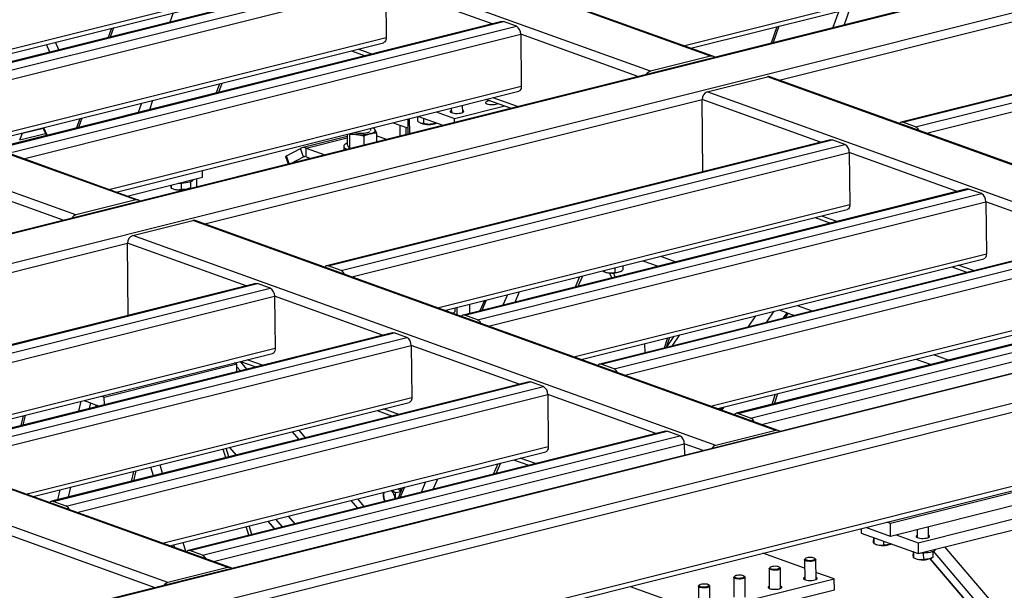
# Model space of a CAD drawing. Header units: millimetres. Extents: x 0 to 841, y 0 to 594.
# Tile 35 of 177: x 209 to 252, y 80 to 105. Entities that reach past the tile are written whole.
import ezdxf

# ---------------------------------------------------------------- set-up
doc = ezdxf.new("R2010")
doc.units = ezdxf.units.MM
doc.layers.add('TRAIT-FORT', color=4, linetype='Continuous', lineweight=25)

msp = doc.modelspace()

# ---------------------------------------------------------------- linework, layer by layer
at = {"layer": 'TRAIT-FORT', "color": 4, "linetype": 'Continuous', "lineweight": 25}
for p, q in [((239.195, 103.729), (215.377, 112.299)), ((239.3, 103.725), (215.482, 112.295)), ((236.546, 103.066), (212.728, 111.637)), ((265.648, 110.251), (182.282, 89.403)), ((182.351, 89.399), (265.718, 110.247)), ((184.482, 88.632), (267.848, 109.48)), ((224.052, 107.399), (201.847, 101.846)), ((201.916, 101.842), (224.121, 107.395)), ((202.481, 101.639), (224.686, 107.192)), ((238.004, 104.191), (251.504, 107.567)), ((238.323, 104.076), (251.389, 107.344)), ((202.961, 101.357), (224.877, 106.838)), ((224.877, 106.838), (224.903, 104.547)), ((229.572, 105.148), (224.877, 106.838)), ((242.228, 102.671), (259.47, 106.982)), ((200.773, 102.144), (218.949, 106.689)), ((201.092, 102.029), (218.834, 106.466)), ((213.874, 97.396), (190.056, 105.967)), ((213.979, 97.392), (190.161, 105.963)), ((215.518, 105.637), (215.375, 105.229)), ((244.846, 105.708), (244.592, 104.986)), ((245.338, 105.831), (245.084, 105.109)), ((211.225, 96.734), (187.407, 105.305)), ((230.006, 105.257), (207.801, 99.704)), ((207.871, 99.699), (230.076, 105.252)), ((208.435, 99.496), (230.64, 105.049)), ((230.64, 105.049), (230.076, 105.252)), ((242.125, 105.027), (241.871, 104.305)), ((242.213, 105.049), (241.96, 104.328)), ((265.132, 105.21), (247.601, 100.826)), ((247.671, 100.821), (265.201, 105.205)), ((208.915, 99.214), (230.831, 104.695)), ((212.798, 104.956), (212.655, 104.549)), ((212.887, 104.979), (212.743, 104.571)), ((230.831, 104.695), (230.858, 102.404)), ((235.997, 102.836), (230.831, 104.695)), ((248.235, 100.618), (265.765, 105.002)), ((248.715, 100.336), (265.957, 104.648)), ((206.728, 100.001), (224.903, 104.547)), ((207.047, 99.887), (224.788, 104.323)), ((210.081, 103.906), (209.929, 104.239)), ((210.483, 104.006), (210.331, 104.339)), ((223.374, 103.97), (223.984, 103.75)), ((224.273, 103.823), (223.664, 104.042)), ((239.195, 103.729), (236.546, 103.066)), ((217.558, 102.515), (217.414, 102.108)), ((217.531, 102.137), (217.674, 102.544)), ((239.053, 102.164), (241.702, 102.826)), ((267.4, 93.579), (241.702, 102.826)), ((267.505, 93.575), (241.807, 102.822)), ((212.682, 97.859), (230.858, 102.404)), ((213.001, 97.744), (230.743, 102.181)), ((264.751, 92.917), (239.053, 102.164)), ((214.118, 101.655), (213.975, 101.248)), ((214.61, 101.778), (214.467, 101.371)), ((216.907, 96.338), (238.823, 101.819)), ((227.91, 100.982), (230.133, 101.538)), ((228.275, 101.251), (228.271, 101.563)), ((229.329, 101.827), (230.409, 101.439)), ((230.697, 101.511), (229.618, 101.899)), ((238.859, 98.64), (238.823, 101.819)), ((244.05, 99.938), (238.823, 101.819)), ((227.106, 101.271), (227.91, 100.982)), ((227.773, 101.438), (227.775, 101.245)), ((211.398, 100.975), (211.254, 100.567)), ((211.486, 100.997), (211.343, 100.589)), ((225.855, 100.551), (225.187, 100.791)), ((225.527, 100.218), (225.522, 100.671)), ((225.851, 100.957), (225.858, 100.301)), ((225.945, 100.323), (225.938, 100.979)), ((226.288, 101.067), (226.29, 100.88)), ((226.327, 101.076), (227.406, 100.688)), ((226.353, 101.067), (226.344, 101.07)), ((226.424, 100.781), (226.442, 100.773)), ((226.545, 100.998), (226.548, 100.758)), ((227.038, 100.82), (227.038, 100.768)), ((227.121, 100.78), (227.133, 100.786)), ((227.912, 100.814), (227.91, 100.982)), ((248.235, 100.618), (247.671, 100.821)), ((208.752, 100.046), (208.874, 100.331)), ((208.752, 100.046), (209.886, 100.329)), ((208.874, 100.331), (209.781, 100.558)), ((209.776, 100.569), (209.928, 100.236)), ((209.964, 100.244), (209.812, 100.578)), ((223.182, 100.29), (223.187, 99.868)), ((223.276, 100.313), (223.286, 100.284)), ((223.286, 100.284), (223.294, 99.665)), ((224.226, 100.456), (224.225, 100.551)), ((224.366, 100.554), (224.303, 100.57)), ((224.472, 100.352), (224.477, 99.955)), ((225.783, 100.282), (225.78, 100.578)), ((298.936, 100.051), (209.805, 77.761)), ((294.156, 100.156), (210.322, 79.191)), ((294, 100.139), (210.34, 79.217)), ((223.183, 100.19), (221.19, 99.692)), ((221.375, 99.679), (223.184, 100.132)), ((244.485, 100.047), (222.28, 94.494)), ((222.35, 94.489), (244.555, 100.042)), ((222.913, 94.286), (245.118, 99.839)), ((223.937, 99.82), (223.932, 100.217)), ((224.921, 100.066), (224.473, 100.227)), ((245.118, 99.839), (244.555, 100.042)), ((299.361, 99.756), (209.762, 77.349)), ((220.511, 99.345), (221.125, 99.667)), ((221.255, 99.291), (221.125, 99.667)), ((221.375, 99.679), (222.194, 99.384)), ((221.379, 99.297), (221.375, 99.679)), ((223.033, 99.759), (223.035, 99.616)), ((223.305, 99.662), (223.294, 99.665)), ((223.394, 94.004), (245.31, 99.485)), ((245.31, 99.485), (245.336, 97.194)), ((250.068, 97.773), (245.31, 99.485)), ((220.47, 99.312), (220.583, 98.982)), ((220.632, 98.994), (220.511, 99.345)), ((220.738, 99.02), (221.255, 99.291)), ((221.255, 99.291), (221.321, 99.308)), ((221.379, 99.297), (221.571, 99.228)), ((216.807, 98.396), (216.804, 98.695)), ((210.675, 96.504), (205.51, 98.363)), ((213.493, 97.567), (216.807, 98.396)), ((215.862, 98.126), (215.865, 97.857)), ((216.28, 98.193), (216.283, 97.938)), ((216.566, 97.977), (216.562, 98.334)), ((215.432, 98.052), (215.433, 97.922)), ((215.439, 97.92), (215.512, 97.886)), ((215.913, 97.837), (215.904, 97.811)), ((216.02, 97.841), (216.023, 97.848)), ((216.192, 97.894), (216.249, 97.921)), ((250.502, 97.881), (228.297, 92.328)), ((228.367, 92.324), (250.572, 97.877)), ((228.93, 92.121), (251.135, 97.674)), ((251.135, 97.674), (250.572, 97.877)), ((213.874, 97.396), (211.225, 96.734)), ((229.411, 91.839), (251.327, 97.32)), ((251.327, 97.32), (251.353, 95.029)), ((256.085, 95.608), (251.327, 97.32)), ((227.161, 92.649), (245.336, 97.194)), ((227.479, 92.534), (245.221, 96.971)), ((299.398, 96.51), (209.799, 74.103)), ((213.732, 95.832), (216.381, 96.494)), ((242.078, 87.247), (216.381, 96.494)), ((242.183, 87.243), (216.486, 96.49)), ((243.808, 96.617), (244.479, 96.375)), ((244.769, 96.448), (244.096, 96.689)), ((209.831, 73.917), (299.136, 96.25)), ((192.754, 90.298), (213.501, 95.487)), ((213.538, 92.307), (213.501, 95.487)), ((218.729, 93.606), (213.501, 95.487)), ((239.429, 86.584), (213.732, 95.832)), ((256.519, 95.716), (234.314, 90.163)), ((234.384, 90.158), (256.589, 95.711)), ((234.948, 89.955), (257.153, 95.508)), ((233.177, 90.483), (251.353, 95.029)), ((235.428, 89.674), (257.344, 95.154)), ((233.497, 90.369), (251.238, 94.805)), ((236.212, 94.718), (236.885, 94.476)), ((236.992, 94.913), (237.664, 94.671)), ((222.913, 94.286), (222.35, 94.489)), ((234.485, 94.246), (234.521, 94.23)), ((234.511, 94.292), (234.512, 94.24)), ((234.844, 93.966), (234.745, 94.182)), ((234.999, 94.004), (234.918, 94.18)), ((234.983, 94.41), (234.986, 94.207)), ((235.201, 94.238), (235.228, 94.25)), ((235.331, 94.497), (235.333, 94.313)), ((249.825, 94.452), (250.497, 94.21)), ((250.786, 94.282), (250.113, 94.524)), ((233.24, 93.564), (233.441, 94.025)), ((233.363, 93.595), (233.565, 94.056)), ((219.163, 93.714), (198.127, 88.453)), ((198.197, 88.449), (219.233, 93.709)), ((198.76, 88.246), (219.797, 93.507)), ((219.797, 93.507), (219.233, 93.709)), ((230.584, 92.9), (230.785, 93.36)), ((262.536, 93.551), (240.331, 87.998)), ((240.4, 87.993), (262.605, 93.546)), ((240.965, 87.79), (263.17, 93.343)), ((199.241, 87.964), (219.989, 93.152)), ((219.989, 93.152), (220.015, 90.861)), ((224.746, 91.44), (219.989, 93.152)), ((229.236, 92.973), (229.034, 92.513)), ((229.127, 92.536), (229.329, 92.996)), ((230.065, 92.77), (230.266, 93.231)), ((239.194, 88.318), (257.37, 92.864)), ((241.445, 87.508), (263.361, 92.989)), ((227.581, 92.559), (227.582, 92.497)), ((227.929, 92.646), (227.932, 92.462)), ((228.034, 92.334), (228.03, 92.672)), ((228.596, 92.403), (228.591, 92.812)), ((239.514, 88.203), (257.255, 92.64)), ((241.662, 92.001), (242.002, 92.496)), ((242.229, 92.553), (242.902, 92.311)), ((242.402, 92.186), (242.57, 92.43)), ((243.009, 92.747), (243.681, 92.505)), ((228.93, 92.121), (228.367, 92.324)), ((240.855, 91.799), (241.194, 92.294)), ((242.492, 92.208), (242.63, 92.409)), ((225.181, 91.549), (204.144, 86.288)), ((204.214, 86.283), (225.25, 91.544)), ((204.778, 86.081), (225.814, 91.341)), ((225.814, 91.341), (225.25, 91.544)), ((237.306, 91.321), (237.148, 90.872)), ((237.575, 91.389), (237.235, 90.894)), ((237.394, 91.343), (237.237, 90.896)), ((237.509, 90.962), (237.849, 91.457)), ((203.008, 86.608), (220.015, 90.861)), ((205.258, 85.799), (226.005, 90.987)), ((226.005, 90.987), (226.031, 88.696)), ((230.763, 89.275), (226.005, 90.987)), ((236.312, 90.663), (236.307, 91.072)), ((217.926, 81.207), (192.228, 90.454)), ((218.03, 81.203), (192.333, 90.45)), ((203.327, 86.494), (219.899, 90.638)), ((218.768, 89.945), (218.479, 90.283)), ((218.486, 90.285), (219.158, 90.043)), ((219.447, 90.115), (218.775, 90.357)), ((248.246, 90.387), (248.918, 90.146)), ((249.026, 90.582), (249.698, 90.34)), ((212.482, 88.713), (218.325, 90.175)), ((218.325, 90.175), (218.211, 90.216)), ((218.329, 89.836), (218.325, 90.175)), ((218.477, 89.872), (218.327, 90.048)), ((234.948, 89.955), (234.384, 90.158)), ((215.277, 80.544), (189.579, 89.791)), ((231.198, 89.384), (210.161, 84.123)), ((210.231, 84.118), (231.267, 89.379)), ((210.795, 83.915), (231.831, 89.176)), ((231.831, 89.176), (231.267, 89.379)), ((209.025, 84.443), (226.031, 88.696)), ((211.275, 83.634), (232.022, 88.822)), ((211.452, 88.526), (211.348, 88.09)), ((211.588, 88.56), (212.26, 88.318)), ((212.367, 88.754), (212.482, 88.713)), ((212.486, 88.374), (212.482, 88.713)), ((232.022, 88.822), (232.048, 86.531)), ((236.78, 87.11), (232.022, 88.822)), ((242.051, 88.838), (241.893, 88.388)), ((242.01, 88.418), (242.168, 88.867)), ((209.344, 84.329), (225.916, 88.473)), ((211.871, 88.458), (211.811, 88.206)), ((212.113, 88.371), (212.114, 88.281)), ((212.178, 88.347), (212.17, 88.35)), ((224.503, 88.119), (225.175, 87.878)), ((225.464, 87.95), (224.792, 88.192)), ((239.639, 88.158), (239.703, 88.251)), ((239.699, 88.137), (239.793, 88.273)), ((208.91, 87.89), (208.806, 87.454)), ((208.992, 87.911), (208.889, 87.475)), ((240.965, 87.79), (240.4, 87.993)), ((237.215, 87.218), (216.178, 81.958)), ((221.354, 86.922), (221.065, 87.26)), ((242.078, 87.247), (239.429, 86.584)), ((216.247, 81.953), (237.284, 87.214)), ((216.812, 81.75), (237.848, 87.011)), ((221.063, 86.849), (220.774, 87.187)), ((237.848, 87.011), (237.284, 87.214)), ((215.042, 82.278), (232.048, 86.531)), ((217.292, 81.468), (238.039, 86.657)), ((217.837, 86.043), (217.724, 86.424)), ((217.972, 86.076), (217.859, 86.458)), ((218.3, 86.158), (218.011, 86.496)), ((238.039, 86.657), (238.045, 86.146)), ((238.88, 86.354), (238.039, 86.657)), ((215.361, 82.163), (231.933, 86.308)), ((230.52, 85.954), (231.192, 85.712)), ((231.481, 85.785), (230.809, 86.027)), ((214.65, 85.246), (214.537, 85.627)), ((215.052, 85.346), (214.939, 85.728)), ((229.631, 85.322), (229.833, 85.782)), ((229.754, 85.353), (229.956, 85.813)), ((231.173, 85.708), (231.173, 85.719)), ((214.727, 80.314), (201.1, 85.218)), ((213.772, 85.436), (213.668, 85)), ((213.779, 85.028), (213.882, 85.464)), ((226.975, 84.658), (227.176, 85.118)), ((255.693, 85.293), (247.122, 83.15)), ((210.524, 84.624), (210.42, 84.188)), ((210.986, 84.739), (210.883, 84.303)), ((225.424, 84.68), (225.55, 84.555)), ((225.627, 84.731), (225.426, 84.27)), ((225.518, 84.294), (225.72, 84.754)), ((225.611, 84.694), (225.593, 84.722)), ((226.456, 84.528), (226.657, 84.988)), ((255.699, 84.72), (247.129, 82.577)), ((223.94, 83.899), (223.651, 84.236)), ((225.545, 84.544), (225.324, 84.489)), ((248.345, 82.295), (256.915, 84.438)), ((210.795, 83.915), (210.231, 84.118)), ((223.649, 83.826), (223.361, 84.164)), ((248.35, 81.817), (256.921, 83.961)), ((220.334, 82.997), (220.045, 83.335)), ((220.886, 83.135), (220.597, 83.473)), ((218.85, 82.626), (218.737, 83.008)), ((218.985, 82.66), (218.872, 83.041)), ((219.681, 83.244), (219.97, 82.906)), ((219.995, 82.912), (219.706, 83.25)), ((245.841, 82.922), (245.843, 82.72)), ((247.129, 82.577), (246.035, 82.971)), ((247.122, 83.15), (246.97, 83.205)), ((247.129, 82.577), (247.122, 83.15)), ((248.804, 82.53), (248.798, 82.995)), ((245.843, 82.72), (248.35, 81.817)), ((246.38, 82.526), (246.374, 82.528)), ((246.374, 82.528), (246.376, 82.414)), ((246.387, 82.524), (246.39, 82.268)), ((247.383, 82.641), (248.345, 82.295)), ((248.3, 82.87), (248.304, 82.524)), ((215.587, 82.082), (215.549, 82.21)), ((216.071, 81.908), (215.951, 82.311)), ((246.396, 82.265), (246.469, 82.232)), ((246.82, 82.368), (246.822, 82.203)), ((247.149, 82.24), (247.161, 82.246)), ((248.345, 82.295), (248.35, 81.817)), ((262.989, 66.375), (249.526, 82.112)), ((216.812, 81.75), (216.247, 81.953)), ((243.34, 81.173), (241.498, 81.836)), ((243.381, 81.601), (243.348, 81.571)), ((243.823, 81.576), (243.79, 81.606)), ((248.135, 81.895), (248.129, 81.897)), ((248.129, 81.897), (248.131, 81.782)), ((248.142, 81.892), (248.145, 81.636)), ((248.151, 81.634), (248.224, 81.6)), ((248.574, 81.84), (248.577, 81.571)), ((248.86, 81.591), (262.747, 65.358)), ((262.754, 65.385), (248.882, 81.599)), ((248.904, 81.608), (248.961, 81.636)), ((248.992, 81.907), (248.995, 81.653)), ((262.843, 65.761), (249.02, 81.919)), ((217.926, 81.207), (215.277, 80.544)), ((241.778, 81.158), (241.788, 80.283)), ((241.823, 81.212), (241.79, 81.181)), ((242.265, 81.187), (242.231, 81.216)), ((242.288, 80.289), (242.278, 81.164)), ((243.336, 81.548), (243.346, 80.673)), ((243.846, 80.678), (243.836, 81.553)), ((240.219, 80.768), (240.23, 79.893)), ((240.265, 80.822), (240.232, 80.792)), ((240.707, 80.797), (240.673, 80.827)), ((240.73, 79.899), (240.719, 80.774)), ((244.65, 80.702), (243.842, 80.992)), ((235.654, 80.375), (238.806, 79.241)), ((238.661, 80.379), (238.671, 79.503)), ((238.707, 80.432), (238.673, 80.402)), ((238.806, 79.241), (244.65, 80.702)), ((239.149, 80.407), (239.115, 80.437)), ((239.171, 79.509), (239.161, 80.384)), ((244.655, 80.225), (244.65, 80.702)), ((238.812, 78.763), (244.655, 80.225))]:
    msp.add_line(p, q, dxfattribs=at)
at = {"layer": 'TRAIT-FORT', "color": 4, "linetype": 'Continuous', "lineweight": 25, "flags": 128}
for points in [[(230.006, 105.257), (230.039, 105.26), (230.076, 105.252)], [(224.903, 104.547), (224.9, 104.492), (224.89, 104.442), (224.873, 104.399), (224.85, 104.364), (224.822, 104.339), (224.79, 104.324), (224.788, 104.323)], [(230.858, 102.404), (230.854, 102.35), (230.845, 102.3), (230.828, 102.256), (230.805, 102.221), (230.777, 102.196), (230.744, 102.181), (230.743, 102.181)], [(229.394, 101.755), (229.342, 101.738), (229.305, 101.718), (229.285, 101.696), (229.285, 101.674), (229.302, 101.652), (229.338, 101.633), (229.388, 101.617), (229.451, 101.605), (229.522, 101.599), (229.597, 101.598), (229.671, 101.602), (229.739, 101.612), (229.798, 101.627), (229.839, 101.644)], [(229.486, 101.771), (229.458, 101.767), (229.394, 101.755)], [(227.774, 101.344), (227.747, 101.328), (227.727, 101.306), (227.726, 101.284), (227.744, 101.262), (227.779, 101.243), (227.83, 101.227), (227.893, 101.215), (227.964, 101.209), (228.039, 101.208), (228.113, 101.213), (228.181, 101.223), (228.24, 101.237), (228.285, 101.256), (228.313, 101.277), (228.324, 101.299), (228.316, 101.321), (228.289, 101.342), (228.274, 101.349)], [(208.8, 100.325), (208.833, 100.325), (208.874, 100.331)], [(224.202, 100.316), (224.259, 100.332), (224.31, 100.351), (224.352, 100.371), (224.385, 100.392), (224.408, 100.415), (224.422, 100.438), (224.425, 100.462), (224.419, 100.485)], [(223.187, 99.902), (223.171, 99.895), (223.111, 99.864), (223.068, 99.83), (223.042, 99.795), (223.034, 99.759), (223.043, 99.724), (223.07, 99.69), (223.114, 99.657), (223.17, 99.629)], [(244.485, 100.047), (244.518, 100.05), (244.555, 100.042)], [(223.035, 99.616), (223.035, 99.616), (223.039, 99.596)], [(220.47, 99.312), (220.47, 99.314), (220.475, 99.322), (220.489, 99.332), (220.511, 99.345)], [(216.397, 98.296), (216.397, 98.287), (216.383, 98.257), (216.352, 98.229), (216.304, 98.203), (216.242, 98.18), (216.168, 98.159), (216.083, 98.144), (215.99, 98.133), (215.893, 98.127), (215.795, 98.126), (215.736, 98.128)], [(250.502, 97.881), (250.535, 97.884), (250.572, 97.877)], [(245.336, 97.194), (245.333, 97.139), (245.323, 97.089), (245.306, 97.046), (245.283, 97.011), (245.255, 96.986), (245.223, 96.971), (245.221, 96.971)], [(251.353, 95.029), (251.35, 94.974), (251.34, 94.924), (251.323, 94.881), (251.3, 94.846), (251.272, 94.821), (251.24, 94.806), (251.238, 94.805)], [(235.201, 94.238), (235.198, 94.236), (235.145, 94.216)], [(219.163, 93.714), (219.196, 93.717), (219.233, 93.709)], [(225.181, 91.549), (225.213, 91.552), (225.25, 91.544)], [(220.015, 90.861), (220.012, 90.807), (220.002, 90.757), (219.985, 90.714), (219.962, 90.679), (219.934, 90.653), (219.902, 90.639), (219.899, 90.638)], [(231.198, 89.384), (231.23, 89.387), (231.267, 89.379)], [(226.031, 88.696), (226.029, 88.642), (226.019, 88.592), (226.002, 88.549), (225.979, 88.514), (225.951, 88.488), (225.919, 88.473), (225.916, 88.473)], [(237.215, 87.218), (237.248, 87.221), (237.284, 87.214)], [(232.048, 86.531), (232.046, 86.477), (232.035, 86.427), (232.019, 86.383), (231.996, 86.348), (231.968, 86.323), (231.936, 86.308), (231.933, 86.308)], [(225.572, 84.604), (225.558, 84.631), (225.515, 84.703)], [(248.302, 82.623), (248.276, 82.607), (248.256, 82.585), (248.255, 82.563), (248.273, 82.541), (248.307, 82.522), (248.359, 82.506), (248.422, 82.494), (248.493, 82.488), (248.567, 82.487), (248.642, 82.492), (248.71, 82.502), (248.769, 82.516), (248.814, 82.535), (248.842, 82.556), (248.853, 82.578), (248.845, 82.6), (248.818, 82.621), (248.802, 82.628)], [(243.823, 81.576), (243.826, 81.574), (243.836, 81.554), (243.827, 81.533), (243.801, 81.514), (243.758, 81.498), (243.703, 81.486), (243.638, 81.478), (243.571, 81.476), (243.504, 81.479), (243.443, 81.488), (243.393, 81.501), (243.357, 81.518), (243.339, 81.537), (243.338, 81.557), (243.348, 81.571)], [(243.768, 81.62), (243.727, 81.634), (243.673, 81.643), (243.611, 81.648), (243.547, 81.646), (243.486, 81.64), (243.435, 81.628), (243.396, 81.612), (243.375, 81.594), (243.372, 81.575), (243.388, 81.557), (243.422, 81.541), (243.47, 81.529), (243.528, 81.522), (243.592, 81.52), (243.655, 81.524), (243.712, 81.533), (243.757, 81.547), (243.788, 81.564), (243.8, 81.583), (243.794, 81.602), (243.768, 81.62)], [(249.109, 82.01), (249.108, 82.001), (249.095, 81.972), (249.064, 81.943), (249.016, 81.917), (248.955, 81.894), (248.88, 81.874), (248.795, 81.858), (248.702, 81.847), (248.605, 81.841), (248.507, 81.84), (248.447, 81.842)], [(242.265, 81.187), (242.268, 81.184), (242.278, 81.164), (242.269, 81.144), (242.242, 81.125), (242.2, 81.109), (242.144, 81.096), (242.08, 81.089), (242.013, 81.086), (241.946, 81.09), (241.885, 81.098), (241.835, 81.111), (241.799, 81.128), (241.78, 81.147), (241.78, 81.168), (241.79, 81.181)], [(242.21, 81.23), (242.169, 81.244), (242.115, 81.254), (242.053, 81.258), (241.989, 81.257), (241.928, 81.25), (241.876, 81.238), (241.838, 81.223), (241.817, 81.204), (241.814, 81.185), (241.829, 81.167), (241.863, 81.151), (241.911, 81.139), (241.97, 81.132), (242.034, 81.13), (242.097, 81.134), (242.154, 81.144), (242.199, 81.158), (242.23, 81.175), (242.242, 81.194), (242.235, 81.213), (242.21, 81.23)], [(240.707, 80.797), (240.71, 80.794), (240.719, 80.774), (240.711, 80.754), (240.684, 80.735), (240.641, 80.719), (240.586, 80.706), (240.522, 80.699), (240.454, 80.697), (240.387, 80.7), (240.327, 80.708), (240.277, 80.722), (240.241, 80.739), (240.222, 80.758), (240.222, 80.778), (240.232, 80.792)], [(240.652, 80.84), (240.61, 80.854), (240.557, 80.864), (240.494, 80.868), (240.431, 80.867), (240.37, 80.86), (240.318, 80.849), (240.28, 80.833), (240.258, 80.815), (240.255, 80.796), (240.271, 80.777), (240.305, 80.761), (240.353, 80.749), (240.412, 80.742), (240.475, 80.741), (240.538, 80.745), (240.596, 80.754), (240.641, 80.768), (240.672, 80.785), (240.684, 80.804), (240.677, 80.823), (240.652, 80.84)], [(243.345, 80.771), (243.326, 80.761), (243.301, 80.74), (243.296, 80.717), (243.309, 80.695), (243.34, 80.675), (243.387, 80.658), (243.447, 80.646), (243.517, 80.638), (243.591, 80.635), (243.666, 80.639), (243.736, 80.647), (243.798, 80.661), (243.846, 80.679), (243.879, 80.699), (243.895, 80.721), (243.891, 80.743), (243.869, 80.765), (243.845, 80.777)], [(239.149, 80.407), (239.151, 80.405), (239.161, 80.385), (239.153, 80.364), (239.126, 80.345), (239.083, 80.329), (239.028, 80.317), (238.964, 80.309), (238.896, 80.307), (238.829, 80.31), (238.769, 80.319), (238.719, 80.332), (238.683, 80.349), (238.664, 80.368), (238.663, 80.388), (238.673, 80.402)], [(239.094, 80.45), (239.052, 80.465), (238.998, 80.474), (238.936, 80.479), (238.873, 80.477), (238.812, 80.471), (238.76, 80.459), (238.722, 80.443), (238.7, 80.425), (238.697, 80.406), (238.713, 80.388), (238.747, 80.372), (238.795, 80.36), (238.854, 80.353), (238.917, 80.351), (238.98, 80.355), (239.037, 80.364), (239.083, 80.378), (239.113, 80.395), (239.126, 80.414), (239.119, 80.433), (239.094, 80.45)], [(241.787, 80.382), (241.768, 80.371), (241.743, 80.35), (241.737, 80.328), (241.751, 80.306), (241.782, 80.286), (241.829, 80.269), (241.889, 80.256), (241.958, 80.248), (242.033, 80.246), (242.108, 80.249), (242.178, 80.258), (242.24, 80.271), (242.288, 80.289), (242.321, 80.309), (242.336, 80.331), (242.333, 80.354), (242.31, 80.375), (242.287, 80.387)]]:
    msp.add_lwpolyline(points, dxfattribs=at)
at = {"layer": 'TRAIT-FORT', "color": 4, "linetype": 'Continuous', "lineweight": 25}
for centre, radius, start, end in [((230.446, 104.715), 0.386, 356.9881, 59.7636), ((239.241, 103.561), 0.174, 42.9291, 105.2104), ((236.635, 102.778), 0.301, 107.1833, 149.5907), ((241.748, 102.655), 0.178, 70.6168, 104.9297), ((239.173, 101.835), 0.35, 109.958, 182.5256), ((226.771, 101.713), 0.996, 250.7056, 290.6016), ((247.63, 100.708), 0.12, 70.216, 151.7604), ((223.706, 101.382), 1.104, 251.6216, 264.9319), ((223.819, 101.423), 1.092, 253.9218, 283.5762), ((223.804, 102.083), 1.812, 263.8155, 282.6746), ((224.016, 100.668), 0.312, 280.7999, 306.907), ((224.238, 100.348), 0.226, 36.9938, 75.8197), ((248.11, 100.355), 0.292, 20.3061, 64.7195), ((244.924, 99.505), 0.387, 357.0289, 59.8192), ((221.264, 99.397), 0.304, 68.4977, 117.0714), ((221.324, 99.157), 0.151, 68.3367, 117.2219), ((215.841, 98.825), 0.994, 250.7064, 290.6336), ((250.943, 97.341), 0.385, 356.8386, 59.9131), ((213.919, 97.228), 0.175, 43.0642, 105.0753), ((211.315, 96.445), 0.303, 107.3025, 149.4715), ((216.427, 96.322), 0.178, 70.6168, 104.9297), ((213.852, 95.502), 0.35, 109.9735, 182.5243), ((222.309, 94.376), 0.12, 70.216, 151.7604), ((222.789, 94.022), 0.292, 20.3061, 64.7195), ((234.855, 95.216), 1.041, 251.3241, 286.1924), ((219.603, 93.172), 0.387, 357.0289, 59.8192), ((228.326, 92.211), 0.12, 70.216, 151.7604), ((228.806, 91.857), 0.292, 20.3061, 64.7195), ((225.621, 91.009), 0.385, 356.8386, 59.9131), ((234.343, 90.045), 0.121, 70.2475, 151.487), ((234.823, 89.692), 0.292, 20.3061, 64.7195), ((231.637, 88.843), 0.386, 356.9484, 59.8032), ((240.36, 87.879), 0.121, 70.4856, 151.4907), ((240.84, 87.526), 0.292, 20.3061, 64.7195), ((242.124, 87.078), 0.175, 43.0642, 105.0753), ((237.654, 86.677), 0.386, 356.9484, 59.8032), ((239.519, 86.295), 0.303, 107.3025, 149.4715), ((225.298, 84.382), 0.508, 163.4388, 186.1154), ((225.458, 84.388), 0.669, 185.2413, 203.2196), ((224.718, 84.208), 0.577, 2.9276, 43.8268), ((210.19, 84.005), 0.121, 70.2475, 151.487), ((210.67, 83.652), 0.292, 20.3061, 64.7195), ((246.799, 83.174), 0.998, 250.7498, 290.5573), ((216.207, 81.839), 0.121, 70.4856, 151.4907), ((216.687, 81.486), 0.292, 20.3061, 64.7195), ((248.553, 82.543), 0.998, 250.7498, 290.5573), ((217.971, 81.039), 0.174, 42.9291, 105.2104), ((215.366, 80.256), 0.301, 107.1833, 149.5907)]:
    msp.add_arc(centre, radius, start, end, dxfattribs=at)
for points, knots in [([(226.548, 100.758), (226.515, 100.759), (226.461, 100.761), (226.383, 100.8), (226.329, 100.842), (226.299, 100.871), (226.29, 100.88)], [0, 0, 0, 0, 0.385443, 0.637399, 0.896068, 1, 1, 1, 1]), ([(227.038, 100.768), (226.996, 100.756), (226.91, 100.733), (226.783, 100.724), (226.661, 100.732), (226.586, 100.75), (226.548, 100.758)], [0, 0, 0, 0, 0.264026, 0.535227, 0.765271, 1, 1, 1, 1]), ([(227.038, 100.768), (227.059, 100.768), (227.089, 100.768), (227.12, 100.783), (227.129, 100.787)], [0, 0, 0, 0, 0.674922, 1, 1, 1, 1]), ([(223.286, 100.284), (223.34, 100.288), (223.446, 100.294), (223.555, 100.286), (223.609, 100.282)], [0, 0, 0, 0, 0.4982007, 1, 1, 1, 1]), ([(223.609, 100.282), (223.663, 100.275), (223.771, 100.26), (223.878, 100.231), (223.932, 100.217)], [0, 0, 0, 0, 0.496897, 1, 1, 1, 1]), ([(223.932, 100.217), (223.977, 100.237), (224.066, 100.277), (224.156, 100.303), (224.202, 100.316)], [0, 0, 0, 0, 0.498307, 1, 1, 1, 1]), ([(224.202, 100.316), (224.247, 100.325), (224.337, 100.345), (224.427, 100.349), (224.472, 100.352)], [0, 0, 0, 0, 0.4981161, 1, 1, 1, 1]), ([(224.419, 100.485), (224.41, 100.5), (224.392, 100.531), (224.375, 100.546), (224.366, 100.554)], [0, 0, 0, 0, 0.4987836, 1, 1, 1, 1]), ([(224.472, 100.352), (224.463, 100.377), (224.445, 100.429), (224.428, 100.466), (224.419, 100.485)], [0, 0, 0, 0, 0.4982007, 1, 1, 1, 1]), ([(223.24, 99.735), (223.232, 99.754), (223.214, 99.791), (223.196, 99.842), (223.187, 99.868)], [0, 0, 0, 0, 0.496903, 1, 1, 1, 1]), ([(223.294, 99.665), (223.285, 99.673), (223.268, 99.689), (223.25, 99.72), (223.24, 99.735)], [0, 0, 0, 0, 0.4972582, 1, 1, 1, 1]), ([(215.433, 97.922), (215.432, 97.924), (215.43, 97.929), (215.426, 97.959), (215.423, 98.001), (215.421, 98.035), (215.42, 98.049)], [0, 0, 0, 0, 0.2870548, 0.578921, 0.8277164, 1, 1, 1, 1]), ([(215.433, 97.922), (215.471, 97.906), (215.547, 97.873), (215.66, 97.849), (215.767, 97.844), (215.832, 97.853), (215.865, 97.857)], [0, 0, 0, 0, 0.264571, 0.534895, 0.765648, 1, 1, 1, 1]), ([(216.283, 97.938), (216.23, 97.914), (216.142, 97.873), (216.015, 97.85), (215.929, 97.85), (215.88, 97.856), (215.865, 97.857)], [0, 0, 0, 0, 0.385538, 0.637682, 0.896509, 1, 1, 1, 1]), ([(234.512, 94.24), (234.501, 94.241), (234.48, 94.244), (234.458, 94.266), (234.448, 94.276)], [0, 0, 0, 0, 0.517142, 1, 1, 1, 1]), ([(234.512, 94.24), (234.553, 94.227), (234.636, 94.2), (234.759, 94.183), (234.877, 94.186), (234.949, 94.2), (234.986, 94.207)], [0, 0, 0, 0, 0.264053, 0.53498, 0.765112, 1, 1, 1, 1]), ([(234.986, 94.207), (235.03, 94.206), (235.103, 94.204), (235.21, 94.239), (235.281, 94.278), (235.322, 94.305), (235.333, 94.313)], [0, 0, 0, 0, 0.385542, 0.637508, 0.896512, 1, 1, 1, 1]), ([(227.835, 92.406), (227.856, 92.416), (227.888, 92.432), (227.92, 92.454), (227.932, 92.462)], [0, 0, 0, 0, 0.631119, 1, 1, 1, 1]), ([(225.161, 84.614), (225.162, 84.614), (225.183, 84.592), (225.237, 84.548), (225.295, 84.508), (225.324, 84.489)], [0, 0, 0, 0, 0.007005, 0.499742, 1, 1, 1, 1]), ([(224.834, 84.122), (224.819, 84.173), (224.794, 84.262), (224.782, 84.398), (224.788, 84.481), (224.791, 84.521)], [0, 0, 0, 0, 0.403128, 0.705097, 1, 1, 1, 1]), ([(225.318, 84.243), (225.316, 84.265), (225.309, 84.329), (225.315, 84.412), (225.322, 84.472), (225.324, 84.489)], [0, 0, 0, 0, 0.272662, 0.792375, 1, 1, 1, 1]), ([(246.39, 82.268), (246.389, 82.27), (246.387, 82.274), (246.383, 82.305), (246.379, 82.352), (246.377, 82.393), (246.376, 82.414)], [0, 0, 0, 0, 0.265384, 0.535215, 0.765228, 1, 1, 1, 1]), ([(246.39, 82.268), (246.428, 82.252), (246.504, 82.219), (246.616, 82.195), (246.724, 82.19), (246.789, 82.199), (246.822, 82.203)], [0, 0, 0, 0, 0.264571, 0.534894, 0.765721, 1, 1, 1, 1]), ([(247.152, 82.248), (247.128, 82.238), (247.07, 82.211), (246.972, 82.196), (246.886, 82.196), (246.836, 82.201), (246.822, 82.203)], [0, 0, 0, 0, 0.221633, 0.540796, 0.868902, 1, 1, 1, 1]), ([(248.145, 81.636), (248.144, 81.638), (248.141, 81.643), (248.138, 81.673), (248.134, 81.721), (248.132, 81.761), (248.131, 81.782)], [0, 0, 0, 0, 0.265384, 0.535215, 0.765228, 1, 1, 1, 1]), ([(248.145, 81.636), (248.183, 81.62), (248.259, 81.588), (248.371, 81.563), (248.479, 81.558), (248.544, 81.567), (248.577, 81.571)], [0, 0, 0, 0, 0.264571, 0.534894, 0.765721, 1, 1, 1, 1]), ([(248.995, 81.653), (248.942, 81.628), (248.854, 81.587), (248.727, 81.564), (248.641, 81.564), (248.591, 81.57), (248.577, 81.571)], [0, 0, 0, 0, 0.3856542, 0.6375614, 0.8965279, 1, 1, 1, 1])]:
    msp.add_open_spline(points, degree=3, knots=knots, dxfattribs=at)

doc.saveas('drawing.dxf')
